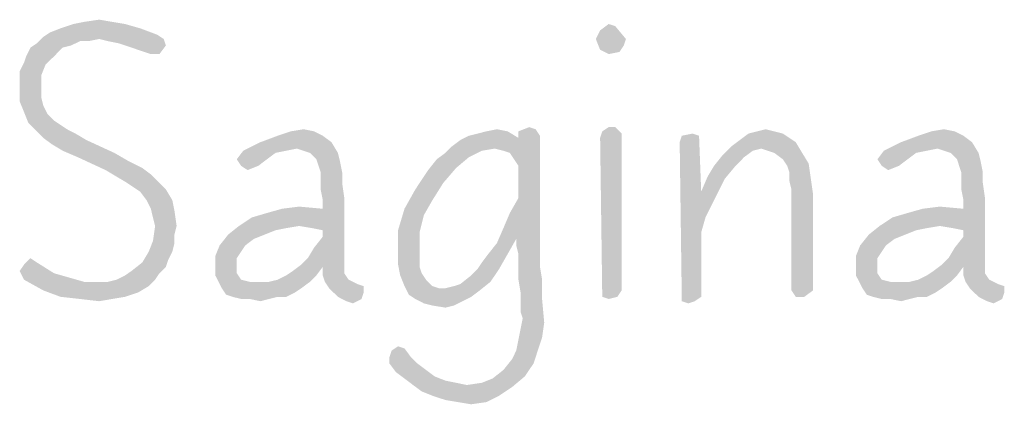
# Model space of a CAD drawing. Header units: inches. Extents: x -1 to 69, y -1 to 45.
# Tile 21 of 39: x 62.5 to 63.556, y 2.279 to 2.692. Entities that reach past the tile are written whole.
import ezdxf

# ---------------------------------------------------------------- set-up
doc = ezdxf.new("R2010")
doc.units = ezdxf.units.IN
doc.header["$LTSCALE"] = 3.74
doc.header["$MEASUREMENT"] = 0
doc.layers.get('0').update_dxf_attribs({"linetype": 'CONTINUOUS'})

msp = doc.modelspace()

# ---------------------------------------------------------------- linework, layer by layer
at = {"color": 2, "linetype": 'CONTINUOUS'}
for points in [[(62.6126, 2.6873), (62.5434, 2.6827), (62.5572, 2.6873)], [(62.5434, 2.6827), (62.6126, 2.6873), (62.6288, 2.6827)], [(62.5988, 2.6896), (62.5572, 2.6873), (62.5688, 2.6896)], [(62.5572, 2.6873), (62.5988, 2.6896), (62.6126, 2.6873)], [(62.5688, 2.6896), (62.5849, 2.692), (62.5988, 2.6896)], [(63.118, 2.6712), (63.1226, 2.6804), (63.1388, 2.685)], [(63.118, 2.6712), (63.1388, 2.685), (63.1503, 2.6712)], [(63.1388, 2.685), (63.1226, 2.6804), (63.1318, 2.6873)], [(62.6472, 2.6758), (62.5249, 2.6735), (62.5318, 2.6781)], [(62.5849, 2.6712), (62.5249, 2.6735), (62.6472, 2.6758)], [(62.6288, 2.6827), (62.5318, 2.6781), (62.5434, 2.6827)], [(62.5318, 2.6781), (62.6288, 2.6827), (62.6472, 2.6758)], [(62.5849, 2.6712), (62.6472, 2.6758), (62.6542, 2.6712)], [(62.5549, 2.6643), (62.5111, 2.662), (62.518, 2.6666)], [(62.5111, 2.662), (62.5549, 2.6643), (62.5457, 2.662)], [(62.5849, 2.6712), (62.518, 2.6666), (62.5249, 2.6735)], [(62.5849, 2.6712), (62.5642, 2.6689), (62.518, 2.6666)], [(62.518, 2.6666), (62.5642, 2.6689), (62.5549, 2.6643)], [(62.5642, 2.6689), (62.5849, 2.6712), (62.5734, 2.6689)], [(62.6542, 2.6712), (62.5942, 2.6689), (62.5849, 2.6712)], [(62.6057, 2.6666), (62.5942, 2.6689), (62.6542, 2.6712)], [(62.6057, 2.6666), (62.6542, 2.6712), (62.6565, 2.6643)], [(62.6565, 2.6643), (62.6195, 2.662), (62.6057, 2.6666)], [(62.6334, 2.6573), (62.6195, 2.662), (62.6565, 2.6643)], [(62.6403, 2.655), (62.6334, 2.6573), (62.6565, 2.6643)], [(62.6403, 2.655), (62.6565, 2.6643), (62.6495, 2.655)], [(63.1503, 2.6712), (63.1226, 2.6596), (63.118, 2.6712)], [(63.1503, 2.6712), (63.148, 2.6643), (63.1226, 2.6596)], [(63.1226, 2.6596), (63.148, 2.6643), (63.1434, 2.6573)], [(62.5457, 2.662), (62.5065, 2.6527), (62.5111, 2.662)], [(62.5065, 2.6527), (62.5457, 2.662), (62.5365, 2.6527)], [(63.1434, 2.6573), (63.1318, 2.655), (63.1226, 2.6596)], [(62.5272, 2.6435), (62.4995, 2.6366), (62.5042, 2.6458)], [(62.4995, 2.6366), (62.5272, 2.6435), (62.5226, 2.632)], [(62.5365, 2.6527), (62.5042, 2.6458), (62.5065, 2.6527)], [(62.5042, 2.6458), (62.5365, 2.6527), (62.5272, 2.6435)], [(62.5226, 2.632), (62.4995, 2.6296), (62.4995, 2.6366)], [(62.4995, 2.6181), (62.4995, 2.6296), (62.5226, 2.632)], [(62.4995, 2.6181), (62.5226, 2.632), (62.5226, 2.6181)], [(62.5226, 2.6181), (62.5226, 2.6089), (62.4995, 2.6043)], [(62.5226, 2.6181), (62.4995, 2.6043), (62.4995, 2.6181)], [(62.4995, 2.6043), (62.5226, 2.6089), (62.5249, 2.5996)], [(62.5249, 2.5996), (62.5042, 2.5927), (62.4995, 2.6043)], [(62.5042, 2.5927), (62.5249, 2.5996), (62.5295, 2.5904)], [(62.5295, 2.5904), (62.5088, 2.5812), (62.5042, 2.5927)], [(62.5295, 2.5904), (62.5365, 2.5835), (62.5088, 2.5812)], [(62.5088, 2.5812), (62.5365, 2.5835), (62.5434, 2.5789)], [(62.5434, 2.5789), (62.518, 2.572), (62.5088, 2.5812)], [(62.5434, 2.5789), (62.5503, 2.5743), (62.518, 2.572)], [(62.518, 2.572), (62.5503, 2.5743), (62.5595, 2.5696)], [(62.5595, 2.5696), (62.5249, 2.565), (62.518, 2.572)], [(62.5249, 2.565), (62.5595, 2.5696), (62.5711, 2.5627)], [(62.8157, 2.572), (62.7765, 2.5673), (62.7903, 2.572)], [(62.7765, 2.5673), (62.8157, 2.572), (62.8249, 2.5673)], [(62.7903, 2.572), (62.8042, 2.5743), (62.8157, 2.572)], [(62.9818, 2.5673), (62.9911, 2.5696), (63.0234, 2.572)], [(62.9818, 2.5673), (63.0234, 2.572), (63.0349, 2.565)], [(63.0234, 2.572), (62.9911, 2.5696), (63.0003, 2.572)], [(63.0003, 2.572), (63.0118, 2.5743), (63.0234, 2.572)], [(63.0534, 2.5743), (63.0349, 2.572), (63.0465, 2.5766)], [(63.0349, 2.572), (63.0534, 2.5743), (63.058, 2.5673)], [(63.058, 2.5673), (63.0349, 2.565), (63.0349, 2.572)], [(63.1457, 2.5696), (63.1226, 2.565), (63.1249, 2.572)], [(63.1226, 2.565), (63.1457, 2.5696), (63.1457, 2.4012)], [(63.1388, 2.5766), (63.1249, 2.572), (63.1318, 2.5766)], [(63.1249, 2.572), (63.1388, 2.5766), (63.1457, 2.5696)], [(63.2103, 2.5673), (63.2218, 2.5696), (63.2288, 2.5673)], [(63.3188, 2.5696), (63.3257, 2.565), (63.2726, 2.5627)], [(63.3188, 2.5696), (63.2726, 2.5627), (63.2818, 2.5696)], [(63.3095, 2.572), (63.2818, 2.5696), (63.2911, 2.572)], [(63.2818, 2.5696), (63.3095, 2.572), (63.3188, 2.5696)], [(63.2911, 2.572), (63.3003, 2.5743), (63.3095, 2.572)], [(63.5034, 2.572), (63.4642, 2.5673), (63.478, 2.572)], [(63.4642, 2.5673), (63.5034, 2.572), (63.5126, 2.5673)], [(63.478, 2.572), (63.4918, 2.5743), (63.5034, 2.572)], [(62.5711, 2.5627), (62.5342, 2.5581), (62.5249, 2.565)], [(62.5457, 2.5512), (62.5342, 2.5581), (62.5711, 2.5627)], [(62.5457, 2.5512), (62.5711, 2.5627), (62.6011, 2.5489)], [(62.8342, 2.5604), (62.7972, 2.5535), (62.7395, 2.5512)], [(62.8342, 2.5604), (62.7395, 2.5512), (62.758, 2.5604)], [(62.8249, 2.5673), (62.758, 2.5604), (62.7765, 2.5673)], [(62.758, 2.5604), (62.8249, 2.5673), (62.8342, 2.5604)], [(62.8111, 2.5489), (62.7972, 2.5535), (62.8342, 2.5604)], [(62.8111, 2.5489), (62.8342, 2.5604), (62.8411, 2.5489)], [(62.9634, 2.5558), (63.0349, 2.565), (63.058, 2.5673)], [(63.0095, 2.5535), (62.9634, 2.5558), (63.058, 2.5673)], [(62.9634, 2.5558), (62.9726, 2.5627), (63.0349, 2.565)], [(63.0349, 2.565), (62.9726, 2.5627), (62.9818, 2.5673)], [(63.0188, 2.5512), (63.0095, 2.5535), (63.058, 2.5673)], [(63.0257, 2.5489), (63.0188, 2.5512), (63.058, 2.5673)], [(63.0303, 2.542), (63.0257, 2.5489), (63.058, 2.5673)], [(63.0349, 2.535), (63.0303, 2.542), (63.058, 2.5673)], [(63.0349, 2.5004), (63.0349, 2.535), (63.058, 2.5673)], [(63.0349, 2.5004), (63.058, 2.5673), (63.058, 2.4727)], [(63.1457, 2.4012), (63.1249, 2.3943), (63.1226, 2.565)], [(63.2288, 2.5673), (63.208, 2.5604), (63.2103, 2.5673)], [(63.208, 2.5604), (63.2288, 2.5673), (63.2311, 2.5073)], [(63.2311, 2.5073), (63.2103, 2.3896), (63.208, 2.5604)], [(63.3326, 2.5604), (63.2634, 2.5558), (63.2726, 2.5627)], [(63.2957, 2.5535), (63.2634, 2.5558), (63.3326, 2.5604)], [(63.2726, 2.5627), (63.3257, 2.565), (63.3326, 2.5604)], [(63.3095, 2.5489), (63.2957, 2.5535), (63.3326, 2.5604)], [(63.3095, 2.5489), (63.3326, 2.5604), (63.3395, 2.5489)], [(63.5218, 2.5604), (63.4849, 2.5535), (63.4272, 2.5512)], [(63.5218, 2.5604), (63.4272, 2.5512), (63.4457, 2.5604)], [(63.5126, 2.5673), (63.4457, 2.5604), (63.4642, 2.5673)], [(63.4457, 2.5604), (63.5126, 2.5673), (63.5218, 2.5604)], [(63.4988, 2.5489), (63.4849, 2.5535), (63.5218, 2.5604)], [(63.4988, 2.5489), (63.5218, 2.5604), (63.5288, 2.5489)], [(62.6011, 2.5489), (62.5618, 2.5443), (62.5457, 2.5512)], [(62.5618, 2.5443), (62.6011, 2.5489), (62.6172, 2.5396)], [(62.7857, 2.5512), (62.7742, 2.5489), (62.7326, 2.542)], [(62.7857, 2.5512), (62.7326, 2.542), (62.7395, 2.5512)], [(62.7326, 2.542), (62.7742, 2.5489), (62.7649, 2.542)], [(62.7395, 2.5512), (62.7972, 2.5535), (62.7857, 2.5512)], [(62.8411, 2.5489), (62.818, 2.542), (62.8111, 2.5489)], [(62.818, 2.542), (62.8411, 2.5489), (62.8434, 2.5396)], [(62.9818, 2.5443), (62.9472, 2.542), (62.9565, 2.5489)], [(63.0095, 2.5535), (62.9565, 2.5489), (62.9634, 2.5558)], [(63.0095, 2.5535), (62.9957, 2.5512), (62.9565, 2.5489)], [(62.9565, 2.5489), (62.9957, 2.5512), (62.9818, 2.5443)], [(63.2957, 2.5535), (63.2542, 2.5466), (63.2634, 2.5558)], [(63.2957, 2.5535), (63.2865, 2.5512), (63.2542, 2.5466)], [(63.2542, 2.5466), (63.2865, 2.5512), (63.2772, 2.5443)], [(63.3395, 2.5489), (63.3188, 2.542), (63.3095, 2.5489)], [(63.3188, 2.542), (63.3395, 2.5489), (63.3465, 2.5373)], [(63.4734, 2.5512), (63.4618, 2.5489), (63.4203, 2.542)], [(63.4734, 2.5512), (63.4203, 2.542), (63.4272, 2.5512)], [(63.4203, 2.542), (63.4618, 2.5489), (63.4526, 2.542)], [(63.4272, 2.5512), (63.4849, 2.5535), (63.4734, 2.5512)], [(63.5288, 2.5489), (63.5057, 2.542), (63.4988, 2.5489)], [(63.5057, 2.542), (63.5288, 2.5489), (63.5311, 2.5396)], [(62.6172, 2.5396), (62.5918, 2.5304), (62.5618, 2.5443)], [(62.6172, 2.5396), (62.6311, 2.5327), (62.5918, 2.5304)], [(62.7649, 2.542), (62.7372, 2.535), (62.7326, 2.542)], [(62.7372, 2.535), (62.7649, 2.542), (62.7557, 2.535)], [(62.8434, 2.5396), (62.8203, 2.535), (62.818, 2.542)], [(62.8226, 2.5281), (62.8203, 2.535), (62.8434, 2.5396)], [(62.8226, 2.5281), (62.8434, 2.5396), (62.8457, 2.5281)], [(62.968, 2.5327), (62.938, 2.5304), (62.9472, 2.542)], [(62.9472, 2.542), (62.9818, 2.5443), (62.968, 2.5327)], [(63.2772, 2.5443), (63.2449, 2.535), (63.2542, 2.5466)], [(63.2449, 2.535), (63.2772, 2.5443), (63.268, 2.535)], [(63.3465, 2.5373), (63.3234, 2.535), (63.3188, 2.542)], [(63.3257, 2.5281), (63.3234, 2.535), (63.3465, 2.5373)], [(63.3257, 2.5281), (63.3465, 2.5373), (63.3488, 2.5212)], [(63.4526, 2.542), (63.4249, 2.535), (63.4203, 2.542)], [(63.4249, 2.535), (63.4526, 2.542), (63.4434, 2.535)], [(63.5311, 2.5396), (63.508, 2.535), (63.5057, 2.542)], [(63.5103, 2.5281), (63.508, 2.535), (63.5311, 2.5396)], [(63.5103, 2.5281), (63.5311, 2.5396), (63.5334, 2.5281)], [(62.5918, 2.5304), (62.6311, 2.5327), (62.6403, 2.5258)], [(62.6403, 2.5258), (62.6034, 2.5235), (62.5918, 2.5304)], [(62.7557, 2.535), (62.7442, 2.5304), (62.7372, 2.535)], [(62.8457, 2.5281), (62.8226, 2.5189), (62.8226, 2.5281)], [(62.8226, 2.5189), (62.8457, 2.5281), (62.8457, 2.5166)], [(62.9542, 2.5166), (62.9242, 2.5096), (62.938, 2.5304)], [(62.938, 2.5304), (62.968, 2.5327), (62.9542, 2.5166)], [(63.268, 2.535), (63.238, 2.5235), (63.2449, 2.535)], [(63.238, 2.5235), (63.268, 2.535), (63.2565, 2.5212)], [(63.3488, 2.5212), (63.3257, 2.5189), (63.3257, 2.5281)], [(63.4434, 2.535), (63.4318, 2.5304), (63.4249, 2.535)], [(63.5334, 2.5281), (63.5103, 2.5189), (63.5103, 2.5281)], [(63.5103, 2.5189), (63.5334, 2.5281), (63.5334, 2.5166)], [(62.6034, 2.5235), (62.6403, 2.5258), (62.6472, 2.5189)], [(62.6472, 2.5189), (62.6149, 2.5166), (62.6034, 2.5235)], [(62.6218, 2.512), (62.6149, 2.5166), (62.6472, 2.5189)], [(62.6218, 2.512), (62.6472, 2.5189), (62.6565, 2.5096)], [(62.8457, 2.5166), (62.8226, 2.5096), (62.8226, 2.5189)], [(62.8226, 2.5096), (62.8457, 2.5166), (62.848, 2.5004)], [(62.9242, 2.5096), (62.9542, 2.5166), (62.9426, 2.4981)], [(63.2565, 2.5212), (63.2311, 2.5073), (63.238, 2.5235)], [(63.2311, 2.5073), (63.2565, 2.5212), (63.2495, 2.5073)], [(63.328, 2.5096), (63.3257, 2.5189), (63.3488, 2.5212)], [(63.328, 2.5096), (63.3488, 2.5212), (63.3511, 2.505)], [(63.5334, 2.5166), (63.5103, 2.5096), (63.5103, 2.5189)], [(63.5103, 2.5096), (63.5334, 2.5166), (63.5357, 2.5004)], [(62.6565, 2.5096), (62.6288, 2.5073), (62.6218, 2.512)], [(62.6357, 2.4981), (62.6288, 2.5073), (62.6565, 2.5096)], [(62.6357, 2.4981), (62.6565, 2.5096), (62.6634, 2.4981)], [(62.848, 2.5004), (62.8249, 2.4981), (62.8226, 2.5096)], [(62.9426, 2.4981), (62.9126, 2.4889), (62.9242, 2.5096)], [(63.2311, 2.5073), (63.2311, 2.4635), (63.2103, 2.3896)], [(63.2311, 2.5073), (63.2495, 2.5073), (63.2426, 2.4935)], [(63.2311, 2.5073), (63.2426, 2.4935), (63.2357, 2.4796)], [(63.2311, 2.5073), (63.2357, 2.4796), (63.2311, 2.4635)], [(63.3511, 2.505), (63.328, 2.4012), (63.328, 2.5096)], [(63.328, 2.4012), (63.3511, 2.505), (63.3511, 2.4012)], [(63.5357, 2.5004), (63.5126, 2.4981), (63.5103, 2.5096)], [(62.6634, 2.4981), (62.6403, 2.4889), (62.6357, 2.4981)], [(62.6403, 2.4889), (62.6634, 2.4981), (62.6657, 2.4866)], [(62.7995, 2.4704), (62.8249, 2.4889), (62.848, 2.5004)], [(62.8134, 2.4681), (62.7995, 2.4704), (62.848, 2.5004)], [(62.8249, 2.4658), (62.8134, 2.4681), (62.848, 2.5004)], [(62.8249, 2.4889), (62.8249, 2.4981), (62.848, 2.5004)], [(62.8249, 2.4589), (62.8249, 2.4658), (62.848, 2.5004)], [(62.8249, 2.4589), (62.848, 2.5004), (62.848, 2.4289)], [(62.9126, 2.4889), (62.9426, 2.4981), (62.9334, 2.482)], [(63.058, 2.4727), (63.0257, 2.4843), (63.0349, 2.5004)], [(63.4872, 2.4704), (63.5126, 2.4889), (63.5357, 2.5004)], [(63.5011, 2.4681), (63.4872, 2.4704), (63.5357, 2.5004)], [(63.5126, 2.4658), (63.5011, 2.4681), (63.5357, 2.5004)], [(63.5126, 2.4889), (63.5126, 2.4981), (63.5357, 2.5004)], [(63.5126, 2.4589), (63.5126, 2.4658), (63.5357, 2.5004)], [(63.5126, 2.4589), (63.5357, 2.5004), (63.5357, 2.4289)], [(62.6657, 2.4866), (62.6426, 2.4796), (62.6403, 2.4889)], [(62.6449, 2.4704), (62.6426, 2.4796), (62.6657, 2.4866)], [(62.6449, 2.4704), (62.6657, 2.4866), (62.668, 2.4704)], [(62.7349, 2.4704), (62.7488, 2.4796), (62.8249, 2.4889)], [(62.7995, 2.4704), (62.7349, 2.4704), (62.8249, 2.4889)], [(62.7488, 2.4796), (62.7649, 2.4843), (62.8249, 2.4889)], [(62.8249, 2.4889), (62.7649, 2.4843), (62.7811, 2.4889)], [(62.7811, 2.4889), (62.7995, 2.4912), (62.8249, 2.4889)], [(62.9334, 2.482), (62.9057, 2.4658), (62.9126, 2.4889)], [(63.058, 2.4727), (63.0188, 2.4681), (63.0257, 2.4843)], [(63.4226, 2.4704), (63.4365, 2.4796), (63.5126, 2.4889)], [(63.4872, 2.4704), (63.4226, 2.4704), (63.5126, 2.4889)], [(63.4365, 2.4796), (63.4526, 2.4843), (63.5126, 2.4889)], [(63.5126, 2.4889), (63.4526, 2.4843), (63.4688, 2.4889)], [(63.4688, 2.4889), (63.4872, 2.4912), (63.5126, 2.4889)], [(62.9057, 2.4658), (62.9334, 2.482), (62.9288, 2.4635)], [(62.668, 2.4704), (62.6657, 2.4612), (62.6426, 2.4543)], [(62.668, 2.4704), (62.6426, 2.4543), (62.6449, 2.4704)], [(62.7995, 2.4704), (62.7857, 2.4681), (62.7234, 2.4612)], [(62.7995, 2.4704), (62.7234, 2.4612), (62.7349, 2.4704)], [(62.7857, 2.4681), (62.7742, 2.4658), (62.7234, 2.4612)], [(62.7234, 2.4612), (62.7742, 2.4658), (62.7626, 2.4612)], [(62.9288, 2.4635), (62.9057, 2.4427), (62.9057, 2.4658)], [(62.9288, 2.4635), (62.9288, 2.445), (62.9057, 2.4427)], [(63.0326, 2.4566), (63.0118, 2.452), (63.0188, 2.4681)], [(63.0326, 2.4566), (63.0188, 2.4681), (63.058, 2.4727)], [(63.0326, 2.4566), (63.058, 2.4727), (63.058, 2.4566)], [(63.2311, 2.4635), (63.2311, 2.3943), (63.2103, 2.3896)], [(63.4872, 2.4704), (63.4734, 2.4681), (63.4111, 2.4612)], [(63.4872, 2.4704), (63.4111, 2.4612), (63.4226, 2.4704)], [(63.4734, 2.4681), (63.4618, 2.4658), (63.4111, 2.4612)], [(63.4111, 2.4612), (63.4618, 2.4658), (63.4503, 2.4612)], [(62.6657, 2.452), (62.638, 2.4427), (62.6426, 2.4543)], [(62.6426, 2.4543), (62.6657, 2.4612), (62.6657, 2.452)], [(62.7626, 2.4612), (62.7511, 2.4566), (62.7142, 2.4496)], [(62.7626, 2.4612), (62.7142, 2.4496), (62.7234, 2.4612)], [(62.7142, 2.4496), (62.7511, 2.4566), (62.7418, 2.4496)], [(62.8088, 2.4358), (62.8157, 2.4473), (62.8249, 2.4589)], [(62.848, 2.4289), (62.8088, 2.4358), (62.8249, 2.4589)], [(63.0026, 2.4404), (63.0118, 2.452), (63.0326, 2.4566)], [(63.0026, 2.4404), (63.0326, 2.4566), (63.0234, 2.4404)], [(63.058, 2.4566), (63.0326, 2.4496), (63.0326, 2.4566)], [(63.0349, 2.4404), (63.0326, 2.4496), (63.058, 2.4566)], [(63.0349, 2.4404), (63.058, 2.4566), (63.058, 2.4404)], [(63.4503, 2.4612), (63.4388, 2.4566), (63.4018, 2.4496)], [(63.4503, 2.4612), (63.4018, 2.4496), (63.4111, 2.4612)], [(63.4018, 2.4496), (63.4388, 2.4566), (63.4295, 2.4496)], [(63.4965, 2.4358), (63.5034, 2.4473), (63.5126, 2.4589)], [(63.5357, 2.4289), (63.4965, 2.4358), (63.5126, 2.4589)], [(62.6634, 2.4427), (62.6588, 2.4335), (62.6311, 2.4312)], [(62.6634, 2.4427), (62.6311, 2.4312), (62.638, 2.4427)], [(62.638, 2.4427), (62.6657, 2.452), (62.6634, 2.4427)], [(62.7418, 2.4496), (62.7372, 2.4427), (62.7095, 2.4381)], [(62.7418, 2.4496), (62.7095, 2.4381), (62.7142, 2.4496)], [(62.7095, 2.4381), (62.7372, 2.4427), (62.7326, 2.4358)], [(62.9057, 2.4427), (62.9288, 2.445), (62.9288, 2.4358)], [(62.9288, 2.4358), (62.9057, 2.4289), (62.9057, 2.4427)], [(63.4295, 2.4496), (63.4249, 2.4427), (63.3972, 2.4381)], [(63.4295, 2.4496), (63.3972, 2.4381), (63.4018, 2.4496)], [(63.3972, 2.4381), (63.4249, 2.4427), (63.4203, 2.4358)], [(62.4995, 2.422), (62.5042, 2.4289), (62.518, 2.4312)], [(62.4995, 2.422), (62.518, 2.4312), (62.5365, 2.4196)], [(62.518, 2.4312), (62.5042, 2.4289), (62.5111, 2.4358)], [(62.6565, 2.4266), (62.6195, 2.422), (62.6311, 2.4312)], [(62.6311, 2.4312), (62.6588, 2.4335), (62.6565, 2.4266)], [(62.7326, 2.4358), (62.7095, 2.4243), (62.7095, 2.4381)], [(62.7326, 2.4358), (62.7326, 2.4266), (62.7095, 2.4243)], [(62.848, 2.4289), (62.8018, 2.4289), (62.8088, 2.4358)], [(62.9057, 2.4289), (62.9288, 2.4358), (62.9288, 2.4266)], [(62.9911, 2.4243), (62.9957, 2.4312), (63.0234, 2.4404)], [(62.9911, 2.4243), (63.0234, 2.4404), (63.0142, 2.4243)], [(63.0234, 2.4404), (62.9957, 2.4312), (63.0026, 2.4404)], [(63.058, 2.4404), (63.0349, 2.4289), (63.0349, 2.4404)], [(63.0349, 2.4289), (63.058, 2.4404), (63.058, 2.4266)], [(63.4203, 2.4358), (63.3972, 2.4243), (63.3972, 2.4381)], [(63.4203, 2.4358), (63.4203, 2.4266), (63.3972, 2.4243)], [(63.5357, 2.4289), (63.4895, 2.4289), (63.4965, 2.4358)], [(62.5365, 2.4196), (62.5042, 2.4127), (62.4995, 2.422)], [(62.6495, 2.4196), (62.6126, 2.4173), (62.6195, 2.422)], [(62.6195, 2.422), (62.6565, 2.4266), (62.6495, 2.4196)], [(62.7095, 2.4243), (62.7326, 2.4266), (62.7326, 2.4196)], [(62.7326, 2.4196), (62.7095, 2.4173), (62.7095, 2.4243)], [(62.7857, 2.4173), (62.7926, 2.422), (62.8249, 2.4266)], [(62.7857, 2.4173), (62.8249, 2.4266), (62.818, 2.4173)], [(62.8249, 2.4266), (62.7926, 2.422), (62.8018, 2.4289)], [(62.8018, 2.4289), (62.848, 2.4289), (62.8249, 2.4266)], [(62.8249, 2.4266), (62.848, 2.4289), (62.848, 2.4196)], [(62.848, 2.4196), (62.8249, 2.4173), (62.8249, 2.4266)], [(62.9288, 2.4266), (62.908, 2.4173), (62.9057, 2.4289)], [(62.9288, 2.4266), (62.9311, 2.4196), (62.908, 2.4173)], [(63.0142, 2.4243), (62.9842, 2.4173), (62.9911, 2.4243)], [(62.9842, 2.4173), (63.0142, 2.4243), (63.0049, 2.4104)], [(63.058, 2.4266), (63.0349, 2.4127), (63.0349, 2.4289)], [(63.0349, 2.4127), (63.058, 2.4266), (63.0603, 2.4127)], [(63.3972, 2.4243), (63.4203, 2.4266), (63.4203, 2.4196)], [(63.4203, 2.4196), (63.3972, 2.4173), (63.3972, 2.4243)], [(63.4734, 2.4173), (63.4803, 2.422), (63.5126, 2.4266)], [(63.4734, 2.4173), (63.5126, 2.4266), (63.5057, 2.4173)], [(63.5126, 2.4266), (63.4803, 2.422), (63.4895, 2.4289)], [(63.4895, 2.4289), (63.5357, 2.4289), (63.5126, 2.4266)], [(63.5126, 2.4266), (63.5357, 2.4289), (63.5357, 2.4196)], [(63.5357, 2.4196), (63.5126, 2.4173), (63.5126, 2.4266)], [(62.5365, 2.4196), (62.5526, 2.415), (62.5042, 2.4127)], [(62.5042, 2.4127), (62.5526, 2.415), (62.5688, 2.4104)], [(62.5688, 2.4104), (62.5249, 2.4012), (62.5042, 2.4127)], [(62.5942, 2.4104), (62.638, 2.4058), (62.5249, 2.4012)], [(62.5849, 2.4104), (62.5942, 2.4104), (62.5249, 2.4012)], [(62.5688, 2.4104), (62.5849, 2.4104), (62.5249, 2.4012)], [(62.6449, 2.4127), (62.5942, 2.4104), (62.6034, 2.4127)], [(62.5942, 2.4104), (62.6449, 2.4127), (62.638, 2.4058)], [(62.6034, 2.4127), (62.6126, 2.4173), (62.6495, 2.4196)], [(62.6034, 2.4127), (62.6495, 2.4196), (62.6449, 2.4127)], [(62.7095, 2.4173), (62.7326, 2.4196), (62.7372, 2.4127)], [(62.7372, 2.4127), (62.7165, 2.4035), (62.7095, 2.4173)], [(62.7372, 2.4127), (62.7465, 2.4104), (62.7165, 2.4035)], [(62.7672, 2.4104), (62.8111, 2.4104), (62.7165, 2.4035)], [(62.758, 2.4104), (62.7672, 2.4104), (62.7165, 2.4035)], [(62.7465, 2.4104), (62.758, 2.4104), (62.7165, 2.4035)], [(62.7165, 2.4035), (62.8111, 2.4104), (62.8018, 2.4035)], [(62.7672, 2.4104), (62.7765, 2.4127), (62.818, 2.4173)], [(62.7672, 2.4104), (62.818, 2.4173), (62.8111, 2.4104)], [(62.818, 2.4173), (62.7765, 2.4127), (62.7857, 2.4173)], [(62.8249, 2.4173), (62.848, 2.4196), (62.8526, 2.4127)], [(62.8526, 2.4127), (62.8272, 2.4104), (62.8249, 2.4173)], [(62.8272, 2.4104), (62.8526, 2.4127), (62.8618, 2.4081)], [(62.8618, 2.4081), (62.8318, 2.4035), (62.8272, 2.4104)], [(62.908, 2.4173), (62.9311, 2.4196), (62.9357, 2.4127)], [(62.9357, 2.4127), (62.9126, 2.4058), (62.908, 2.4173)], [(62.9126, 2.4058), (62.9357, 2.4127), (62.9426, 2.4058)], [(62.9565, 2.4035), (62.9657, 2.4058), (63.0049, 2.4104)], [(62.9565, 2.4035), (63.0049, 2.4104), (62.9934, 2.4012)], [(62.9657, 2.4058), (62.9726, 2.4081), (63.0049, 2.4104)], [(63.0049, 2.4104), (62.9726, 2.4081), (62.9842, 2.4173)], [(63.0603, 2.4127), (63.0372, 2.3989), (63.0349, 2.4127)], [(63.0372, 2.3989), (63.0603, 2.4127), (63.0603, 2.392)], [(63.3972, 2.4173), (63.4203, 2.4196), (63.4249, 2.4127)], [(63.4249, 2.4127), (63.4042, 2.4035), (63.3972, 2.4173)], [(63.4249, 2.4127), (63.4342, 2.4104), (63.4042, 2.4035)], [(63.4549, 2.4104), (63.4988, 2.4104), (63.4042, 2.4035)], [(63.4457, 2.4104), (63.4549, 2.4104), (63.4042, 2.4035)], [(63.4342, 2.4104), (63.4457, 2.4104), (63.4042, 2.4035)], [(63.4042, 2.4035), (63.4988, 2.4104), (63.4895, 2.4035)], [(63.4549, 2.4104), (63.4642, 2.4127), (63.5057, 2.4173)], [(63.4549, 2.4104), (63.5057, 2.4173), (63.4988, 2.4104)], [(63.5057, 2.4173), (63.4642, 2.4127), (63.4734, 2.4173)], [(63.5126, 2.4173), (63.5357, 2.4196), (63.5403, 2.4127)], [(63.5403, 2.4127), (63.5149, 2.4104), (63.5126, 2.4173)], [(63.5149, 2.4104), (63.5403, 2.4127), (63.5495, 2.4081)], [(63.5495, 2.4081), (63.5195, 2.4035), (63.5149, 2.4104)], [(62.5249, 2.4012), (62.638, 2.4058), (62.6265, 2.3989)], [(62.6265, 2.3989), (62.5434, 2.3943), (62.5249, 2.4012)], [(62.8018, 2.4035), (62.7211, 2.3966), (62.7165, 2.4035)], [(62.8018, 2.4035), (62.7949, 2.3989), (62.7211, 2.3966)], [(62.8618, 2.4081), (62.8688, 2.4058), (62.8318, 2.4035)], [(62.8318, 2.4035), (62.8688, 2.4058), (62.8688, 2.3989)], [(62.8688, 2.3989), (62.8411, 2.3943), (62.8318, 2.4035)], [(62.9426, 2.4058), (62.9172, 2.3966), (62.9126, 2.4058)], [(62.9426, 2.4058), (62.9495, 2.4035), (62.9172, 2.3966)], [(62.9565, 2.4035), (62.9934, 2.4012), (62.9172, 2.3966)], [(62.9495, 2.4035), (62.9565, 2.4035), (62.9172, 2.3966)], [(62.9172, 2.3966), (62.9934, 2.4012), (62.9842, 2.3943)], [(63.1249, 2.3943), (63.1457, 2.4012), (63.1411, 2.3943)], [(63.3511, 2.4012), (63.3326, 2.3943), (63.328, 2.4012)], [(63.3326, 2.3943), (63.3511, 2.4012), (63.3418, 2.3943)], [(63.4895, 2.4035), (63.4088, 2.3966), (63.4042, 2.4035)], [(63.4895, 2.4035), (63.4826, 2.3989), (63.4088, 2.3966)], [(63.5495, 2.4081), (63.5565, 2.4058), (63.5195, 2.4035)], [(63.5195, 2.4035), (63.5565, 2.4058), (63.5565, 2.3989)], [(63.5565, 2.3989), (63.5288, 2.3943), (63.5195, 2.4035)], [(62.5434, 2.3943), (62.6265, 2.3989), (62.6126, 2.3943)], [(62.6126, 2.3943), (62.5642, 2.392), (62.5434, 2.3943)], [(62.5642, 2.392), (62.6126, 2.3943), (62.5988, 2.392)], [(62.5988, 2.392), (62.5849, 2.3896), (62.5642, 2.392)], [(62.728, 2.3943), (62.7211, 2.3966), (62.7949, 2.3989)], [(62.7765, 2.3943), (62.728, 2.3943), (62.7949, 2.3989)], [(62.7765, 2.3943), (62.7372, 2.392), (62.728, 2.3943)], [(62.7465, 2.392), (62.7372, 2.392), (62.7765, 2.3943)], [(62.7465, 2.392), (62.7765, 2.3943), (62.7672, 2.392)], [(62.7672, 2.392), (62.758, 2.3896), (62.7465, 2.392)], [(62.7765, 2.3943), (62.7949, 2.3989), (62.7857, 2.3943)], [(62.8411, 2.3943), (62.8688, 2.3989), (62.8665, 2.392)], [(62.8665, 2.392), (62.8503, 2.3896), (62.8411, 2.3943)], [(62.8503, 2.3896), (62.8665, 2.392), (62.8572, 2.3873)], [(62.9842, 2.3943), (62.9242, 2.392), (62.9172, 2.3966)], [(62.9242, 2.392), (62.9842, 2.3943), (62.9749, 2.3896)], [(62.9749, 2.3896), (62.9334, 2.3873), (62.9242, 2.392)], [(62.9426, 2.385), (62.9334, 2.3873), (62.9749, 2.3896)], [(62.9426, 2.385), (62.9749, 2.3896), (62.9657, 2.385)], [(63.0603, 2.392), (63.0372, 2.3873), (63.0372, 2.3989)], [(63.0372, 2.3781), (63.0372, 2.3873), (63.0603, 2.392)], [(63.0395, 2.3712), (63.0372, 2.3781), (63.0603, 2.392)], [(63.0395, 2.3712), (63.0603, 2.392), (63.0626, 2.3666)], [(63.1411, 2.3943), (63.1318, 2.392), (63.1249, 2.3943)], [(63.2103, 2.3896), (63.2311, 2.3943), (63.2242, 2.3896)], [(63.2242, 2.3896), (63.2172, 2.3873), (63.2103, 2.3896)], [(63.4157, 2.3943), (63.4088, 2.3966), (63.4826, 2.3989)], [(63.4642, 2.3943), (63.4157, 2.3943), (63.4826, 2.3989)], [(63.4642, 2.3943), (63.4249, 2.392), (63.4157, 2.3943)], [(63.4342, 2.392), (63.4249, 2.392), (63.4642, 2.3943)], [(63.4342, 2.392), (63.4642, 2.3943), (63.4549, 2.392)], [(63.4549, 2.392), (63.4457, 2.3896), (63.4342, 2.392)], [(63.4642, 2.3943), (63.4826, 2.3989), (63.4734, 2.3943)], [(63.5288, 2.3943), (63.5565, 2.3989), (63.5542, 2.392)], [(63.5542, 2.392), (63.538, 2.3896), (63.5288, 2.3943)], [(63.538, 2.3896), (63.5542, 2.392), (63.5449, 2.3873)], [(62.9657, 2.385), (62.9565, 2.3827), (62.9426, 2.385)], [(63.0626, 2.3666), (63.0372, 2.3596), (63.0395, 2.3712)], [(63.0603, 2.3504), (63.0349, 2.3481), (63.0372, 2.3596)], [(63.0372, 2.3596), (63.0626, 2.3666), (63.0603, 2.3504)], [(63.0326, 2.3366), (63.0349, 2.3481), (63.0603, 2.3504)], [(63.0326, 2.3366), (63.0603, 2.3504), (63.0557, 2.3366)], [(62.8965, 2.3296), (62.8988, 2.3366), (62.9126, 2.3389)], [(62.8965, 2.3296), (62.9126, 2.3389), (62.9195, 2.3296)], [(62.9126, 2.3389), (62.8988, 2.3366), (62.9057, 2.3412)], [(63.0557, 2.3366), (63.028, 2.3273), (63.0326, 2.3366)], [(63.028, 2.3273), (63.0557, 2.3366), (63.0511, 2.3227)], [(62.9195, 2.3296), (62.8965, 2.3227), (62.8965, 2.3296)], [(62.8965, 2.3227), (62.9195, 2.3296), (62.9265, 2.3227)], [(63.0511, 2.3227), (63.0188, 2.3158), (63.028, 2.3273)], [(62.9265, 2.3227), (62.9034, 2.3135), (62.8965, 2.3227)], [(62.9265, 2.3227), (62.9357, 2.3158), (62.9034, 2.3135)], [(62.9034, 2.3135), (62.9357, 2.3158), (62.9449, 2.3089)], [(63.0418, 2.3089), (63.0072, 2.3066), (63.0188, 2.3158)], [(63.0188, 2.3158), (63.0511, 2.3227), (63.0418, 2.3089)], [(62.9449, 2.3089), (62.9126, 2.3066), (62.9034, 2.3135)], [(62.9126, 2.3066), (62.9449, 2.3089), (62.9565, 2.3043)], [(62.9565, 2.3043), (62.9218, 2.2996), (62.9126, 2.3066)], [(62.9565, 2.3043), (62.968, 2.302), (62.9218, 2.2996)], [(62.9957, 2.302), (63.0072, 2.3066), (63.0418, 2.3089)], [(62.9957, 2.302), (63.0418, 2.3089), (63.028, 2.2973)], [(62.9218, 2.2996), (62.968, 2.302), (62.9795, 2.2996)], [(62.9795, 2.2996), (62.9311, 2.2927), (62.9218, 2.2996)], [(62.9795, 2.2996), (63.028, 2.2973), (62.9311, 2.2927)], [(62.9426, 2.2881), (62.9311, 2.2927), (63.028, 2.2973)], [(62.9426, 2.2881), (63.028, 2.2973), (63.0142, 2.2881)], [(63.028, 2.2973), (62.9795, 2.2996), (62.9957, 2.302)], [(63.0142, 2.2881), (62.9565, 2.2835), (62.9426, 2.2881)], [(62.9703, 2.2812), (62.9565, 2.2835), (63.0142, 2.2881)], [(62.9703, 2.2812), (63.0142, 2.2881), (63.0003, 2.2812)], [(63.0003, 2.2812), (62.9842, 2.2789), (62.9703, 2.2812)]]:
    msp.add_solid(points, dxfattribs=at)

doc.saveas('drawing.dxf')
